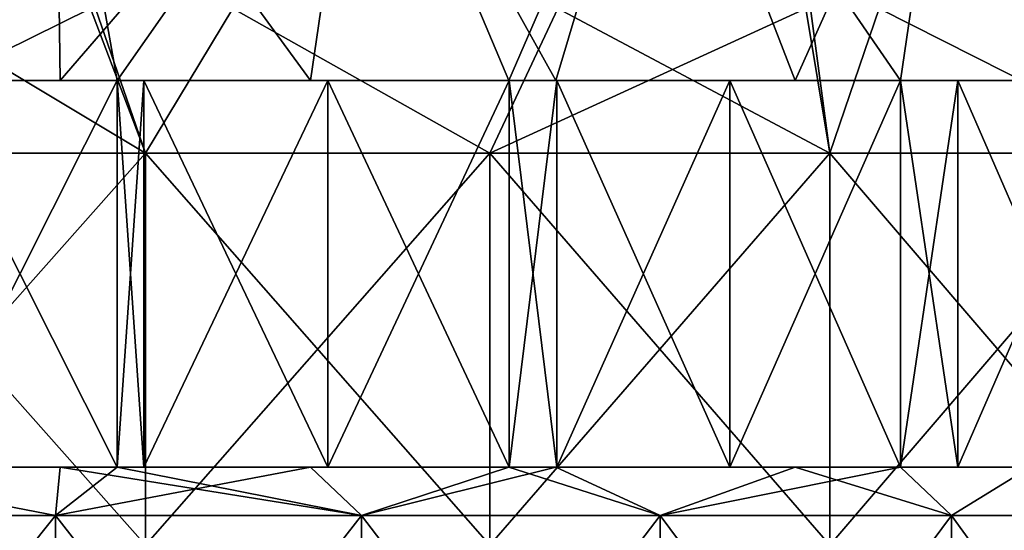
# Model space of a CAD drawing. Header units: inches. Extents: x -3.56 to 3.56, y -0.38 to 0.62.
# Tile 208 of 256: x 1.62 to 1.82, y 0.39 to 0.5. Entities that reach past the tile are written whole.
import ezdxf

# ---------------------------------------------------------------- set-up
doc = ezdxf.new("R2010")
doc.units = ezdxf.units.IN
doc.header["$LTSCALE"] = 65.185185
doc.header["$MEASUREMENT"] = 0
for name, color, linetype in [('12', 7, 'CONTINUOUS'), ('13', 7, 'CONTINUOUS'), ('14', 7, 'CONTINUOUS'), ('15', 7, 'CONTINUOUS'), ('2', 7, 'CONTINUOUS'), ('3', 7, 'CONTINUOUS'), ('4', 7, 'CONTINUOUS')]:
    doc.layers.add(name, color=color, linetype=linetype)

msp = doc.modelspace()

# ---------------------------------------------------------------- linework, layer by layer
at = {"layer": '12', "color": 13, "linetype": 'Continuous', "true_color": 0xd67263}
for points in [[(1.56333, 0.40625, -2.18599), (1.6434, 0.40625, -2.21862), (1.56324, 0.40625, -2.2308), (1.56333, 0.40625, -2.18599)], [(1.56333, 0.40625, 2.18599), (1.56324, 0.40625, 2.2308), (1.6434, 0.40625, 2.21862), (1.56333, 0.40625, 2.18599)], [(1.6434, 0.40625, -2.21862), (1.6036, 0.40625, -2.24754), (1.56324, 0.40625, -2.2308), (1.6434, 0.40625, -2.21862)], [(1.56324, 0.40625, 2.2308), (1.6036, 0.40625, 2.24754), (1.6434, 0.40625, 2.21862), (1.56324, 0.40625, 2.2308)], [(1.56333, 0.40625, -2.18599), (1.57961, 0.40625, -2.17425), (1.6434, 0.40625, -2.21862), (1.56333, 0.40625, -2.18599)], [(1.57961, 0.40625, 2.17425), (1.56333, 0.40625, 2.18599), (1.64332, 0.40625, 2.17243), (1.57961, 0.40625, 2.17425)], [(1.64332, 0.40625, 2.17243), (1.56333, 0.40625, 2.18599), (1.6434, 0.40625, 2.21862), (1.64332, 0.40625, 2.17243)], [(1.57961, 0.40625, -2.17425), (1.63177, 0.40625, -2.13538), (1.64332, 0.40625, -2.17243), (1.57961, 0.40625, -2.17425)], [(1.57961, 0.40625, -2.17425), (1.64332, 0.40625, -2.17243), (1.6434, 0.40625, -2.21862), (1.57961, 0.40625, -2.17425)], [(1.63177, 0.40625, 2.13538), (1.57961, 0.40625, 2.17425), (1.64332, 0.40625, 2.17243), (1.63177, 0.40625, 2.13538)], [(1.63177, 0.40625, -2.13538), (1.64341, 0.40625, -2.12644), (1.64332, 0.40625, -2.17243), (1.63177, 0.40625, -2.13538)], [(1.64341, 0.40625, 2.12644), (1.63177, 0.40625, 2.13538), (1.64332, 0.40625, 2.17243), (1.64341, 0.40625, 2.12644)], [(1.64341, 0.40625, -2.12644), (1.72355, 0.40625, -2.15697), (1.64332, 0.40625, -2.17243), (1.64341, 0.40625, -2.12644)], [(1.64341, 0.40625, 2.12644), (1.64332, 0.40625, 2.17243), (1.72355, 0.40625, 2.15697), (1.64341, 0.40625, 2.12644)], [(1.72355, 0.40625, -2.15697), (1.68649, 0.40625, -2.18606), (1.64332, 0.40625, -2.17243), (1.72355, 0.40625, -2.15697)], [(1.64332, 0.40625, -2.17243), (1.68649, 0.40625, -2.18606), (1.64886, 0.40625, -2.21456), (1.64332, 0.40625, -2.17243)], [(1.6434, 0.40625, -2.21862), (1.64332, 0.40625, -2.17243), (1.64886, 0.40625, -2.21456), (1.6434, 0.40625, -2.21862)], [(1.64332, 0.40625, 2.17243), (1.6434, 0.40625, 2.21862), (1.68649, 0.40625, 2.18606), (1.64332, 0.40625, 2.17243)], [(1.72355, 0.40625, 2.15697), (1.64332, 0.40625, 2.17243), (1.68649, 0.40625, 2.18606), (1.72355, 0.40625, 2.15697)], [(1.6434, 0.40625, 2.21862), (1.64886, 0.40625, 2.21456), (1.68649, 0.40625, 2.18606), (1.6434, 0.40625, 2.21862)], [(1.64341, 0.40625, -2.12644), (1.68296, 0.40625, -2.09529), (1.7234, 0.40625, -2.10941), (1.64341, 0.40625, -2.12644)], [(1.64341, 0.40625, -2.12644), (1.7234, 0.40625, -2.10941), (1.72355, 0.40625, -2.15697), (1.64341, 0.40625, -2.12644)], [(1.68296, 0.40625, 2.09529), (1.64341, 0.40625, 2.12644), (1.7234, 0.40625, 2.10941), (1.68296, 0.40625, 2.09529)], [(1.7234, 0.40625, 2.10941), (1.64341, 0.40625, 2.12644), (1.72355, 0.40625, 2.15697), (1.7234, 0.40625, 2.10941)], [(1.68296, 0.40625, -2.09529), (1.72349, 0.40625, -2.06209), (1.7234, 0.40625, -2.10941), (1.68296, 0.40625, -2.09529)], [(1.72349, 0.40625, 2.06209), (1.68296, 0.40625, 2.09529), (1.7234, 0.40625, 2.10941), (1.72349, 0.40625, 2.06209)], [(1.72349, 0.40625, -2.06209), (1.80363, 0.40625, -2.09044), (1.7234, 0.40625, -2.10941), (1.72349, 0.40625, -2.06209)], [(1.72349, 0.40625, 2.06209), (1.7234, 0.40625, 2.10941), (1.80363, 0.40625, 2.09044), (1.72349, 0.40625, 2.06209)], [(1.80363, 0.40625, -2.09044), (1.7687, 0.40625, -2.12009), (1.7234, 0.40625, -2.10941), (1.80363, 0.40625, -2.09044)], [(1.7234, 0.40625, -2.10941), (1.7687, 0.40625, -2.12009), (1.73335, 0.40625, -2.1491), (1.7234, 0.40625, -2.10941)], [(1.72355, 0.40625, -2.15697), (1.7234, 0.40625, -2.10941), (1.73335, 0.40625, -2.1491), (1.72355, 0.40625, -2.15697)], [(1.7234, 0.40625, 2.10941), (1.72355, 0.40625, 2.15697), (1.7687, 0.40625, 2.12009), (1.7234, 0.40625, 2.10941)], [(1.80363, 0.40625, 2.09044), (1.7234, 0.40625, 2.10941), (1.7687, 0.40625, 2.12009), (1.80363, 0.40625, 2.09044)], [(1.72349, 0.40625, -2.06209), (1.73308, 0.40625, -2.05404), (1.80363, 0.40625, -2.09044), (1.72349, 0.40625, -2.06209)], [(1.73308, 0.40625, 2.05404), (1.72349, 0.40625, 2.06209), (1.80348, 0.40625, 2.04124), (1.73308, 0.40625, 2.05404)], [(1.80348, 0.40625, 2.04124), (1.72349, 0.40625, 2.06209), (1.80363, 0.40625, 2.09044), (1.80348, 0.40625, 2.04124)], [(1.72355, 0.40625, 2.15697), (1.73335, 0.40625, 2.1491), (1.7687, 0.40625, 2.12009), (1.72355, 0.40625, 2.15697)], [(1.73308, 0.40625, -2.05404), (1.78208, 0.40625, -2.01167), (1.80348, 0.40625, -2.04124), (1.73308, 0.40625, -2.05404)], [(1.73308, 0.40625, -2.05404), (1.80348, 0.40625, -2.04124), (1.80363, 0.40625, -2.09044), (1.73308, 0.40625, -2.05404)], [(1.78208, 0.40625, 2.01167), (1.73308, 0.40625, 2.05404), (1.80348, 0.40625, 2.04124), (1.78208, 0.40625, 2.01167)], [(1.78208, 0.40625, -2.01167), (1.8036, 0.40625, -1.9924), (1.80348, 0.40625, -2.04124), (1.78208, 0.40625, -2.01167)], [(1.8036, 0.40625, 1.9924), (1.78208, 0.40625, 2.01167), (1.80348, 0.40625, 2.04124), (1.8036, 0.40625, 1.9924)], [(1.8036, 0.40625, -1.9924), (1.88373, 0.40625, -2.01854), (1.80348, 0.40625, -2.04124), (1.8036, 0.40625, -1.9924)], [(1.8036, 0.40625, 1.9924), (1.80348, 0.40625, 2.04124), (1.88373, 0.40625, 2.01854), (1.8036, 0.40625, 1.9924)], [(1.88373, 0.40625, -2.01854), (1.84976, 0.40625, -2.04972), (1.80348, 0.40625, -2.04124), (1.88373, 0.40625, -2.01854)], [(1.80348, 0.40625, -2.04124), (1.84976, 0.40625, -2.04972), (1.8153, 0.40625, -2.08031), (1.80348, 0.40625, -2.04124)], [(1.80363, 0.40625, -2.09044), (1.80348, 0.40625, -2.04124), (1.8153, 0.40625, -2.08031), (1.80363, 0.40625, -2.09044)], [(1.80348, 0.40625, 2.04124), (1.80363, 0.40625, 2.09044), (1.84976, 0.40625, 2.04972), (1.80348, 0.40625, 2.04124)], [(1.88373, 0.40625, 2.01854), (1.80348, 0.40625, 2.04124), (1.84976, 0.40625, 2.04972), (1.88373, 0.40625, 2.01854)], [(1.8036, 0.40625, -1.9924), (1.83013, 0.40625, -1.96805), (1.88373, 0.40625, -2.01854), (1.8036, 0.40625, -1.9924)], [(1.83013, 0.40625, 1.96805), (1.8036, 0.40625, 1.9924), (1.88356, 0.40625, 1.96759), (1.83013, 0.40625, 1.96805)], [(1.88356, 0.40625, 1.96759), (1.8036, 0.40625, 1.9924), (1.88373, 0.40625, 2.01854), (1.88356, 0.40625, 1.96759)], [(1.80363, 0.40625, 2.09044), (1.8153, 0.40625, 2.08031), (1.84976, 0.40625, 2.04972), (1.80363, 0.40625, 2.09044)]]:
    msp.add_3dface(points, dxfattribs=at)
at = {"layer": '13', "color": 13, "linetype": 'Continuous', "true_color": 0xd67263}
for points in [[(1.6434, 0.48525, -2.21862), (1.56333, 0.48525, -2.18599), (1.56324, 0.48525, -2.2308), (1.6434, 0.48525, -2.21862)], [(1.56324, 0.48525, 2.2308), (1.56333, 0.48525, 2.18599), (1.6434, 0.48525, 2.21862), (1.56324, 0.48525, 2.2308)], [(1.6036, 0.48525, -2.24754), (1.6434, 0.48525, -2.21862), (1.56324, 0.48525, -2.2308), (1.6036, 0.48525, -2.24754)], [(1.6036, 0.48525, 2.24754), (1.56324, 0.48525, 2.2308), (1.6434, 0.48525, 2.21862), (1.6036, 0.48525, 2.24754)], [(1.57961, 0.48525, -2.17425), (1.56333, 0.48525, -2.18599), (1.64332, 0.48525, -2.17243), (1.57961, 0.48525, -2.17425)], [(1.56333, 0.48525, -2.18599), (1.6434, 0.48525, -2.21862), (1.64332, 0.48525, -2.17243), (1.56333, 0.48525, -2.18599)], [(1.56333, 0.48525, 2.18599), (1.57961, 0.48525, 2.17425), (1.6434, 0.48525, 2.21862), (1.56333, 0.48525, 2.18599)], [(1.63177, 0.48525, -2.13538), (1.57961, 0.48525, -2.17425), (1.64332, 0.48525, -2.17243), (1.63177, 0.48525, -2.13538)], [(1.57961, 0.48525, 2.17425), (1.63177, 0.48525, 2.13538), (1.64332, 0.48525, 2.17243), (1.57961, 0.48525, 2.17425)], [(1.6434, 0.48525, 2.21862), (1.57961, 0.48525, 2.17425), (1.64332, 0.48525, 2.17243), (1.6434, 0.48525, 2.21862)], [(1.64341, 0.48525, -2.12644), (1.63177, 0.48525, -2.13538), (1.64332, 0.48525, -2.17243), (1.64341, 0.48525, -2.12644)], [(1.63177, 0.48525, 2.13538), (1.64341, 0.48525, 2.12644), (1.64332, 0.48525, 2.17243), (1.63177, 0.48525, 2.13538)], [(1.72355, 0.48525, -2.15697), (1.64341, 0.48525, -2.12644), (1.64332, 0.48525, -2.17243), (1.72355, 0.48525, -2.15697)], [(1.64332, 0.48525, 2.17243), (1.64341, 0.48525, 2.12644), (1.72355, 0.48525, 2.15697), (1.64332, 0.48525, 2.17243)], [(1.68649, 0.48525, -2.18606), (1.72355, 0.48525, -2.15697), (1.64332, 0.48525, -2.17243), (1.68649, 0.48525, -2.18606)], [(1.6434, 0.48525, -2.21862), (1.68649, 0.48525, -2.18606), (1.64332, 0.48525, -2.17243), (1.6434, 0.48525, -2.21862)], [(1.6434, 0.48525, 2.21862), (1.64332, 0.48525, 2.17243), (1.64886, 0.48525, 2.21456), (1.6434, 0.48525, 2.21862)], [(1.64886, 0.48525, 2.21456), (1.64332, 0.48525, 2.17243), (1.68649, 0.48525, 2.18606), (1.64886, 0.48525, 2.21456)], [(1.68649, 0.48525, 2.18606), (1.64332, 0.48525, 2.17243), (1.72355, 0.48525, 2.15697), (1.68649, 0.48525, 2.18606)], [(1.64886, 0.48525, -2.21456), (1.68649, 0.48525, -2.18606), (1.6434, 0.48525, -2.21862), (1.64886, 0.48525, -2.21456)], [(1.68296, 0.48525, -2.09529), (1.64341, 0.48525, -2.12644), (1.7234, 0.48525, -2.10941), (1.68296, 0.48525, -2.09529)], [(1.64341, 0.48525, -2.12644), (1.72355, 0.48525, -2.15697), (1.7234, 0.48525, -2.10941), (1.64341, 0.48525, -2.12644)], [(1.64341, 0.48525, 2.12644), (1.68296, 0.48525, 2.09529), (1.7234, 0.48525, 2.10941), (1.64341, 0.48525, 2.12644)], [(1.72355, 0.48525, 2.15697), (1.64341, 0.48525, 2.12644), (1.7234, 0.48525, 2.10941), (1.72355, 0.48525, 2.15697)], [(1.72349, 0.48525, -2.06209), (1.68296, 0.48525, -2.09529), (1.7234, 0.48525, -2.10941), (1.72349, 0.48525, -2.06209)], [(1.68296, 0.48525, 2.09529), (1.72349, 0.48525, 2.06209), (1.7234, 0.48525, 2.10941), (1.68296, 0.48525, 2.09529)], [(1.80363, 0.48525, -2.09044), (1.72349, 0.48525, -2.06209), (1.7234, 0.48525, -2.10941), (1.80363, 0.48525, -2.09044)], [(1.7234, 0.48525, 2.10941), (1.72349, 0.48525, 2.06209), (1.80363, 0.48525, 2.09044), (1.7234, 0.48525, 2.10941)], [(1.7687, 0.48525, -2.12009), (1.80363, 0.48525, -2.09044), (1.7234, 0.48525, -2.10941), (1.7687, 0.48525, -2.12009)], [(1.72355, 0.48525, -2.15697), (1.7687, 0.48525, -2.12009), (1.7234, 0.48525, -2.10941), (1.72355, 0.48525, -2.15697)], [(1.72355, 0.48525, 2.15697), (1.7234, 0.48525, 2.10941), (1.73335, 0.48525, 2.1491), (1.72355, 0.48525, 2.15697)], [(1.73335, 0.48525, 2.1491), (1.7234, 0.48525, 2.10941), (1.7687, 0.48525, 2.12009), (1.73335, 0.48525, 2.1491)], [(1.7687, 0.48525, 2.12009), (1.7234, 0.48525, 2.10941), (1.80363, 0.48525, 2.09044), (1.7687, 0.48525, 2.12009)], [(1.73308, 0.48525, -2.05404), (1.72349, 0.48525, -2.06209), (1.80348, 0.48525, -2.04124), (1.73308, 0.48525, -2.05404)], [(1.72349, 0.48525, -2.06209), (1.80363, 0.48525, -2.09044), (1.80348, 0.48525, -2.04124), (1.72349, 0.48525, -2.06209)], [(1.72349, 0.48525, 2.06209), (1.73308, 0.48525, 2.05404), (1.80363, 0.48525, 2.09044), (1.72349, 0.48525, 2.06209)], [(1.73335, 0.48525, -2.1491), (1.7687, 0.48525, -2.12009), (1.72355, 0.48525, -2.15697), (1.73335, 0.48525, -2.1491)], [(1.78208, 0.48525, -2.01167), (1.73308, 0.48525, -2.05404), (1.80348, 0.48525, -2.04124), (1.78208, 0.48525, -2.01167)], [(1.73308, 0.48525, 2.05404), (1.78208, 0.48525, 2.01167), (1.80348, 0.48525, 2.04124), (1.73308, 0.48525, 2.05404)], [(1.80363, 0.48525, 2.09044), (1.73308, 0.48525, 2.05404), (1.80348, 0.48525, 2.04124), (1.80363, 0.48525, 2.09044)], [(1.8036, 0.48525, -1.9924), (1.78208, 0.48525, -2.01167), (1.80348, 0.48525, -2.04124), (1.8036, 0.48525, -1.9924)], [(1.78208, 0.48525, 2.01167), (1.8036, 0.48525, 1.9924), (1.80348, 0.48525, 2.04124), (1.78208, 0.48525, 2.01167)], [(1.88373, 0.48525, -2.01854), (1.8036, 0.48525, -1.9924), (1.80348, 0.48525, -2.04124), (1.88373, 0.48525, -2.01854)], [(1.80348, 0.48525, 2.04124), (1.8036, 0.48525, 1.9924), (1.88373, 0.48525, 2.01854), (1.80348, 0.48525, 2.04124)], [(1.84976, 0.48525, -2.04972), (1.88373, 0.48525, -2.01854), (1.80348, 0.48525, -2.04124), (1.84976, 0.48525, -2.04972)], [(1.80363, 0.48525, -2.09044), (1.84976, 0.48525, -2.04972), (1.80348, 0.48525, -2.04124), (1.80363, 0.48525, -2.09044)], [(1.80363, 0.48525, 2.09044), (1.80348, 0.48525, 2.04124), (1.8153, 0.48525, 2.08031), (1.80363, 0.48525, 2.09044)], [(1.8153, 0.48525, 2.08031), (1.80348, 0.48525, 2.04124), (1.84976, 0.48525, 2.04972), (1.8153, 0.48525, 2.08031)], [(1.84976, 0.48525, 2.04972), (1.80348, 0.48525, 2.04124), (1.88373, 0.48525, 2.01854), (1.84976, 0.48525, 2.04972)], [(1.83013, 0.48525, -1.96805), (1.8036, 0.48525, -1.9924), (1.88356, 0.48525, -1.96759), (1.83013, 0.48525, -1.96805)], [(1.8036, 0.48525, -1.9924), (1.88373, 0.48525, -2.01854), (1.88356, 0.48525, -1.96759), (1.8036, 0.48525, -1.9924)], [(1.8036, 0.48525, 1.9924), (1.83013, 0.48525, 1.96805), (1.88373, 0.48525, 2.01854), (1.8036, 0.48525, 1.9924)], [(1.8153, 0.48525, -2.08031), (1.84976, 0.48525, -2.04972), (1.80363, 0.48525, -2.09044), (1.8153, 0.48525, -2.08031)]]:
    msp.add_3dface(points, dxfattribs=at)
at = {"layer": '14', "color": 13, "linetype": 'Continuous', "true_color": 0xd67263}
for points in [[(1.6036, 0.40625, -2.24754), (1.6434, 0.40625, -2.21862), (1.6036, 0.48525, -2.24754), (1.6036, 0.40625, -2.24754)], [(1.6434, 0.40625, -2.21862), (1.6434, 0.48525, -2.21862), (1.6036, 0.48525, -2.24754), (1.6434, 0.40625, -2.21862)], [(1.6434, 0.40625, -2.21862), (1.64886, 0.40625, -2.21456), (1.6434, 0.48525, -2.21862), (1.6434, 0.40625, -2.21862)], [(1.64886, 0.40625, -2.21456), (1.64886, 0.48525, -2.21456), (1.6434, 0.48525, -2.21862), (1.64886, 0.40625, -2.21456)], [(1.64886, 0.40625, -2.21456), (1.68649, 0.40625, -2.18606), (1.64886, 0.48525, -2.21456), (1.64886, 0.40625, -2.21456)], [(1.68649, 0.40625, -2.18606), (1.68649, 0.48525, -2.18606), (1.64886, 0.48525, -2.21456), (1.68649, 0.40625, -2.18606)], [(1.68649, 0.40625, -2.18606), (1.72355, 0.40625, -2.15697), (1.68649, 0.48525, -2.18606), (1.68649, 0.40625, -2.18606)], [(1.72355, 0.40625, -2.15697), (1.72355, 0.48525, -2.15697), (1.68649, 0.48525, -2.18606), (1.72355, 0.40625, -2.15697)], [(1.72355, 0.40625, -2.15697), (1.73335, 0.40625, -2.1491), (1.72355, 0.48525, -2.15697), (1.72355, 0.40625, -2.15697)], [(1.73335, 0.40625, -2.1491), (1.73335, 0.48525, -2.1491), (1.72355, 0.48525, -2.15697), (1.73335, 0.40625, -2.1491)], [(1.73335, 0.40625, -2.1491), (1.7687, 0.40625, -2.12009), (1.73335, 0.48525, -2.1491), (1.73335, 0.40625, -2.1491)], [(1.7687, 0.40625, -2.12009), (1.7687, 0.48525, -2.12009), (1.73335, 0.48525, -2.1491), (1.7687, 0.40625, -2.12009)], [(1.7687, 0.40625, -2.12009), (1.80363, 0.40625, -2.09044), (1.7687, 0.48525, -2.12009), (1.7687, 0.40625, -2.12009)], [(1.80363, 0.40625, -2.09044), (1.80363, 0.48525, -2.09044), (1.7687, 0.48525, -2.12009), (1.80363, 0.40625, -2.09044)], [(1.80363, 0.40625, -2.09044), (1.8153, 0.40625, -2.08031), (1.80363, 0.48525, -2.09044), (1.80363, 0.40625, -2.09044)], [(1.8153, 0.40625, -2.08031), (1.8153, 0.48525, -2.08031), (1.80363, 0.48525, -2.09044), (1.8153, 0.40625, -2.08031)], [(1.8153, 0.40625, -2.08031), (1.84976, 0.40625, -2.04972), (1.8153, 0.48525, -2.08031), (1.8153, 0.40625, -2.08031)], [(1.84976, 0.40625, -2.04972), (1.84976, 0.48525, -2.04972), (1.8153, 0.48525, -2.08031), (1.84976, 0.40625, -2.04972)]]:
    msp.add_3dface(points, dxfattribs=at)
at = {"layer": '15', "color": 13, "linetype": 'Continuous', "true_color": 0xd67263}
for points in [[(1.6434, 0.40625, 2.21862), (1.6036, 0.40625, 2.24754), (1.6434, 0.48525, 2.21862), (1.6434, 0.40625, 2.21862)], [(1.6036, 0.40625, 2.24754), (1.6036, 0.48525, 2.24754), (1.6434, 0.48525, 2.21862), (1.6036, 0.40625, 2.24754)], [(1.64886, 0.40625, 2.21456), (1.6434, 0.40625, 2.21862), (1.64886, 0.48525, 2.21456), (1.64886, 0.40625, 2.21456)], [(1.6434, 0.40625, 2.21862), (1.6434, 0.48525, 2.21862), (1.64886, 0.48525, 2.21456), (1.6434, 0.40625, 2.21862)], [(1.68649, 0.40625, 2.18606), (1.64886, 0.40625, 2.21456), (1.68649, 0.48525, 2.18606), (1.68649, 0.40625, 2.18606)], [(1.64886, 0.40625, 2.21456), (1.64886, 0.48525, 2.21456), (1.68649, 0.48525, 2.18606), (1.64886, 0.40625, 2.21456)], [(1.72355, 0.40625, 2.15697), (1.68649, 0.40625, 2.18606), (1.72355, 0.48525, 2.15697), (1.72355, 0.40625, 2.15697)], [(1.68649, 0.40625, 2.18606), (1.68649, 0.48525, 2.18606), (1.72355, 0.48525, 2.15697), (1.68649, 0.40625, 2.18606)], [(1.73335, 0.40625, 2.1491), (1.72355, 0.40625, 2.15697), (1.73335, 0.48525, 2.1491), (1.73335, 0.40625, 2.1491)], [(1.72355, 0.40625, 2.15697), (1.72355, 0.48525, 2.15697), (1.73335, 0.48525, 2.1491), (1.72355, 0.40625, 2.15697)], [(1.7687, 0.40625, 2.12009), (1.73335, 0.40625, 2.1491), (1.7687, 0.48525, 2.12009), (1.7687, 0.40625, 2.12009)], [(1.73335, 0.40625, 2.1491), (1.73335, 0.48525, 2.1491), (1.7687, 0.48525, 2.12009), (1.73335, 0.40625, 2.1491)], [(1.80363, 0.40625, 2.09044), (1.7687, 0.40625, 2.12009), (1.80363, 0.48525, 2.09044), (1.80363, 0.40625, 2.09044)], [(1.7687, 0.40625, 2.12009), (1.7687, 0.48525, 2.12009), (1.80363, 0.48525, 2.09044), (1.7687, 0.40625, 2.12009)], [(1.8153, 0.40625, 2.08031), (1.80363, 0.40625, 2.09044), (1.8153, 0.48525, 2.08031), (1.8153, 0.40625, 2.08031)], [(1.80363, 0.40625, 2.09044), (1.80363, 0.48525, 2.09044), (1.8153, 0.48525, 2.08031), (1.80363, 0.40625, 2.09044)], [(1.84976, 0.40625, 2.04972), (1.8153, 0.40625, 2.08031), (1.84976, 0.48525, 2.04972), (1.84976, 0.40625, 2.04972)], [(1.8153, 0.40625, 2.08031), (1.8153, 0.48525, 2.08031), (1.84976, 0.48525, 2.04972), (1.8153, 0.40625, 2.08031)]]:
    msp.add_3dface(points, dxfattribs=at)
at = {"layer": '2', "color": 13, "linetype": 'Continuous', "true_color": 0xd67263}
for points in [[(1.59984, 0.5, -3.18305), (1.63794, 0.5, -3.16361), (1.578, 0.47038, -3.19395), (1.59984, 0.5, -3.18305)], [(1.63794, 0.5, -3.16361), (1.64923, 0.47038, -3.15776), (1.578, 0.47038, -3.19395), (1.63794, 0.5, -3.16361)], [(1.59984, 0.5, 3.18305), (1.578, 0.47038, 3.19395), (1.64923, 0.47038, 3.15776), (1.59984, 0.5, 3.18305)], [(1.63899, 0.5, 3.16307), (1.59984, 0.5, 3.18305), (1.64923, 0.47038, 3.15776), (1.63899, 0.5, 3.16307)], [(1.63794, 0.5, -3.16361), (1.66703, 0.5, -3.14837), (1.64923, 0.47038, -3.15776), (1.63794, 0.5, -3.16361)], [(1.66703, 0.5, 3.14837), (1.63899, 0.5, 3.16307), (1.64923, 0.47038, 3.15776), (1.66703, 0.5, 3.14837)], [(1.66703, 0.5, -3.14837), (1.71963, 0.47038, -3.11998), (1.64923, 0.47038, -3.15776), (1.66703, 0.5, -3.14837)], [(1.66703, 0.5, 3.14837), (1.64923, 0.47038, 3.15776), (1.71963, 0.47038, 3.11998), (1.66703, 0.5, 3.14837)], [(1.66703, 0.5, -3.14837), (1.73353, 0.5, -3.11225), (1.71963, 0.47038, -3.11998), (1.66703, 0.5, -3.14837)], [(1.73353, 0.5, 3.11225), (1.66703, 0.5, 3.14837), (1.71963, 0.47038, 3.11998), (1.73353, 0.5, 3.11225)], [(1.73353, 0.5, -3.11225), (1.78422, 0.5, -3.08347), (1.71963, 0.47038, -3.11998), (1.73353, 0.5, -3.11225)], [(1.78422, 0.5, -3.08347), (1.78917, 0.47038, -3.08063), (1.71963, 0.47038, -3.11998), (1.78422, 0.5, -3.08347)], [(1.73353, 0.5, 3.11225), (1.71963, 0.47038, 3.11998), (1.78917, 0.47038, 3.08063), (1.73353, 0.5, 3.11225)], [(1.78517, 0.5, 3.08293), (1.73353, 0.5, 3.11225), (1.78917, 0.47038, 3.08063), (1.78517, 0.5, 3.08293)], [(1.78422, 0.5, -3.08347), (1.79925, 0.5, -3.07473), (1.78917, 0.47038, -3.08063), (1.78422, 0.5, -3.08347)], [(1.79925, 0.5, 3.07473), (1.78517, 0.5, 3.08293), (1.78917, 0.47038, 3.08063), (1.79925, 0.5, 3.07473)], [(1.79925, 0.5, -3.07473), (1.8578, 0.47038, -3.03973), (1.78917, 0.47038, -3.08063), (1.79925, 0.5, -3.07473)], [(1.79925, 0.5, 3.07473), (1.78917, 0.47038, 3.08063), (1.8578, 0.47038, 3.03973), (1.79925, 0.5, 3.07473)], [(1.79925, 0.5, -3.07473), (1.86409, 0.5, -3.03587), (1.8578, 0.47038, -3.03973), (1.79925, 0.5, -3.07473)], [(1.86409, 0.5, 3.03587), (1.79925, 0.5, 3.07473), (1.8578, 0.47038, 3.03973), (1.86409, 0.5, 3.03587)], [(1.64923, 0.3903, -3.15776), (1.578, 0.3903, -3.19395), (1.64923, 0.47038, -3.15776), (1.64923, 0.3903, -3.15776)], [(1.64923, 0.47038, -3.15776), (1.578, 0.3903, -3.19395), (1.578, 0.47038, -3.19395), (1.64923, 0.47038, -3.15776)], [(1.578, 0.3903, 3.19395), (1.64923, 0.3903, 3.15776), (1.578, 0.47038, 3.19395), (1.578, 0.3903, 3.19395)], [(1.578, 0.47038, 3.19395), (1.64923, 0.3903, 3.15776), (1.64923, 0.47038, 3.15776), (1.578, 0.47038, 3.19395)], [(1.71963, 0.3903, -3.11998), (1.64923, 0.3903, -3.15776), (1.71963, 0.47038, -3.11998), (1.71963, 0.3903, -3.11998)], [(1.71963, 0.47038, -3.11998), (1.64923, 0.3903, -3.15776), (1.64923, 0.47038, -3.15776), (1.71963, 0.47038, -3.11998)], [(1.64923, 0.3903, 3.15776), (1.71963, 0.3903, 3.11998), (1.64923, 0.47038, 3.15776), (1.64923, 0.3903, 3.15776)], [(1.64923, 0.47038, 3.15776), (1.71963, 0.3903, 3.11998), (1.71963, 0.47038, 3.11998), (1.64923, 0.47038, 3.15776)], [(1.78917, 0.3903, -3.08063), (1.71963, 0.3903, -3.11998), (1.78917, 0.47038, -3.08063), (1.78917, 0.3903, -3.08063)], [(1.78917, 0.47038, -3.08063), (1.71963, 0.3903, -3.11998), (1.71963, 0.47038, -3.11998), (1.78917, 0.47038, -3.08063)], [(1.71963, 0.3903, 3.11998), (1.78917, 0.3903, 3.08063), (1.71963, 0.47038, 3.11998), (1.71963, 0.3903, 3.11998)], [(1.71963, 0.47038, 3.11998), (1.78917, 0.3903, 3.08063), (1.78917, 0.47038, 3.08063), (1.71963, 0.47038, 3.11998)], [(1.8578, 0.3903, -3.03973), (1.78917, 0.3903, -3.08063), (1.8578, 0.47038, -3.03973), (1.8578, 0.3903, -3.03973)], [(1.8578, 0.47038, -3.03973), (1.78917, 0.3903, -3.08063), (1.78917, 0.47038, -3.08063), (1.8578, 0.47038, -3.03973)], [(1.78917, 0.3903, 3.08063), (1.8578, 0.3903, 3.03973), (1.78917, 0.47038, 3.08063), (1.78917, 0.3903, 3.08063)], [(1.78917, 0.47038, 3.08063), (1.8578, 0.3903, 3.03973), (1.8578, 0.47038, 3.03973), (1.78917, 0.47038, 3.08063)]]:
    msp.add_3dface(points, dxfattribs=at)
at = {"layer": '3', "color": 13, "linetype": 'Continuous', "true_color": 0xd67263}
for points in [[(1.56676, 0.55657, -2.18356), (1.57961, 0.48525, -2.17425), (1.63078, 0.55657, -2.13617), (1.56676, 0.55657, -2.18356)], [(1.57961, 0.48525, -2.17425), (1.63177, 0.48525, -2.13538), (1.63078, 0.55657, -2.13617), (1.57961, 0.48525, -2.17425)], [(1.64341, 0.48525, -2.12644), (1.68296, 0.48525, -2.09529), (1.63078, 0.55657, -2.13617), (1.64341, 0.48525, -2.12644)], [(1.63078, 0.55657, -2.13617), (1.68296, 0.48525, -2.09529), (1.69336, 0.55657, -2.08691), (1.63078, 0.55657, -2.13617)], [(1.63177, 0.48525, -2.13538), (1.64341, 0.48525, -2.12644), (1.63078, 0.55657, -2.13617), (1.63177, 0.48525, -2.13538)], [(1.68296, 0.48525, -2.09529), (1.72349, 0.48525, -2.06209), (1.69336, 0.55657, -2.08691), (1.68296, 0.48525, -2.09529)], [(1.72349, 0.48525, -2.06209), (1.73308, 0.48525, -2.05404), (1.69336, 0.55657, -2.08691), (1.72349, 0.48525, -2.06209)], [(1.69336, 0.55657, -2.08691), (1.73308, 0.48525, -2.05404), (1.75446, 0.55657, -2.03581), (1.69336, 0.55657, -2.08691)], [(1.73308, 0.48525, -2.05404), (1.78208, 0.48525, -2.01167), (1.75446, 0.55657, -2.03581), (1.73308, 0.48525, -2.05404)], [(1.78208, 0.48525, -2.01167), (1.8036, 0.48525, -1.9924), (1.75446, 0.55657, -2.03581), (1.78208, 0.48525, -2.01167)], [(1.75446, 0.55657, -2.03581), (1.8036, 0.48525, -1.9924), (1.81402, 0.55657, -1.98293), (1.75446, 0.55657, -2.03581)], [(1.8036, 0.48525, -1.9924), (1.83013, 0.48525, -1.96805), (1.81402, 0.55657, -1.98293), (1.8036, 0.48525, -1.9924)], [(1.81402, 0.55657, -1.98293), (1.83013, 0.48525, -1.96805), (1.87198, 0.55657, -1.9283), (1.81402, 0.55657, -1.98293)], [(1.56676, 0.39641, -2.18356), (1.63078, 0.39641, -2.13617), (1.57961, 0.40625, -2.17425), (1.56676, 0.39641, -2.18356)], [(1.57961, 0.40625, -2.17425), (1.63078, 0.39641, -2.13617), (1.63177, 0.40625, -2.13538), (1.57961, 0.40625, -2.17425)], [(1.63078, 0.39641, -2.13617), (1.69336, 0.39641, -2.08691), (1.63177, 0.40625, -2.13538), (1.63078, 0.39641, -2.13617)], [(1.63177, 0.40625, -2.13538), (1.69336, 0.39641, -2.08691), (1.64341, 0.40625, -2.12644), (1.63177, 0.40625, -2.13538)], [(1.64341, 0.40625, -2.12644), (1.69336, 0.39641, -2.08691), (1.68296, 0.40625, -2.09529), (1.64341, 0.40625, -2.12644)], [(1.68296, 0.40625, -2.09529), (1.69336, 0.39641, -2.08691), (1.72349, 0.40625, -2.06209), (1.68296, 0.40625, -2.09529)], [(1.69336, 0.39641, -2.08691), (1.75446, 0.39641, -2.03581), (1.72349, 0.40625, -2.06209), (1.69336, 0.39641, -2.08691)], [(1.72349, 0.40625, -2.06209), (1.75446, 0.39641, -2.03581), (1.73308, 0.40625, -2.05404), (1.72349, 0.40625, -2.06209)], [(1.73308, 0.40625, -2.05404), (1.75446, 0.39641, -2.03581), (1.78208, 0.40625, -2.01167), (1.73308, 0.40625, -2.05404)], [(1.75446, 0.39641, -2.03581), (1.81402, 0.39641, -1.98293), (1.78208, 0.40625, -2.01167), (1.75446, 0.39641, -2.03581)], [(1.78208, 0.40625, -2.01167), (1.81402, 0.39641, -1.98293), (1.8036, 0.40625, -1.9924), (1.78208, 0.40625, -2.01167)], [(1.8036, 0.40625, -1.9924), (1.81402, 0.39641, -1.98293), (1.83013, 0.40625, -1.96805), (1.8036, 0.40625, -1.9924)], [(1.81402, 0.39641, -1.98293), (1.87198, 0.39641, -1.9283), (1.83013, 0.40625, -1.96805), (1.81402, 0.39641, -1.98293)], [(1.56676, 0.31633, -2.18356), (1.63078, 0.31633, -2.13617), (1.56676, 0.39641, -2.18356), (1.56676, 0.31633, -2.18356)], [(1.56676, 0.39641, -2.18356), (1.63078, 0.31633, -2.13617), (1.63078, 0.39641, -2.13617), (1.56676, 0.39641, -2.18356)], [(1.63078, 0.31633, -2.13617), (1.69336, 0.31633, -2.08691), (1.63078, 0.39641, -2.13617), (1.63078, 0.31633, -2.13617)], [(1.63078, 0.39641, -2.13617), (1.69336, 0.31633, -2.08691), (1.69336, 0.39641, -2.08691), (1.63078, 0.39641, -2.13617)], [(1.69336, 0.31633, -2.08691), (1.75446, 0.31633, -2.03581), (1.69336, 0.39641, -2.08691), (1.69336, 0.31633, -2.08691)], [(1.69336, 0.39641, -2.08691), (1.75446, 0.31633, -2.03581), (1.75446, 0.39641, -2.03581), (1.69336, 0.39641, -2.08691)], [(1.75446, 0.31633, -2.03581), (1.81402, 0.31633, -1.98293), (1.75446, 0.39641, -2.03581), (1.75446, 0.31633, -2.03581)], [(1.75446, 0.39641, -2.03581), (1.81402, 0.31633, -1.98293), (1.81402, 0.39641, -1.98293), (1.75446, 0.39641, -2.03581)], [(1.81402, 0.31633, -1.98293), (1.87198, 0.31633, -1.9283), (1.81402, 0.39641, -1.98293), (1.81402, 0.31633, -1.98293)], [(1.81402, 0.39641, -1.98293), (1.87198, 0.31633, -1.9283), (1.87198, 0.39641, -1.9283), (1.81402, 0.39641, -1.98293)]]:
    msp.add_3dface(points, dxfattribs=at)
at = {"layer": '4', "color": 13, "linetype": 'Continuous', "true_color": 0xd67263}
for points in [[(1.63078, 0.55657, 2.13617), (1.57961, 0.48525, 2.17425), (1.56676, 0.55657, 2.18356), (1.63078, 0.55657, 2.13617)], [(1.63177, 0.48525, 2.13538), (1.57961, 0.48525, 2.17425), (1.63078, 0.55657, 2.13617), (1.63177, 0.48525, 2.13538)], [(1.69336, 0.55657, 2.08691), (1.63177, 0.48525, 2.13538), (1.63078, 0.55657, 2.13617), (1.69336, 0.55657, 2.08691)], [(1.64341, 0.48525, 2.12644), (1.63177, 0.48525, 2.13538), (1.69336, 0.55657, 2.08691), (1.64341, 0.48525, 2.12644)], [(1.68296, 0.48525, 2.09529), (1.64341, 0.48525, 2.12644), (1.69336, 0.55657, 2.08691), (1.68296, 0.48525, 2.09529)], [(1.72349, 0.48525, 2.06209), (1.68296, 0.48525, 2.09529), (1.69336, 0.55657, 2.08691), (1.72349, 0.48525, 2.06209)], [(1.75446, 0.55657, 2.03581), (1.72349, 0.48525, 2.06209), (1.69336, 0.55657, 2.08691), (1.75446, 0.55657, 2.03581)], [(1.73308, 0.48525, 2.05404), (1.72349, 0.48525, 2.06209), (1.75446, 0.55657, 2.03581), (1.73308, 0.48525, 2.05404)], [(1.78208, 0.48525, 2.01167), (1.73308, 0.48525, 2.05404), (1.75446, 0.55657, 2.03581), (1.78208, 0.48525, 2.01167)], [(1.81402, 0.55657, 1.98293), (1.78208, 0.48525, 2.01167), (1.75446, 0.55657, 2.03581), (1.81402, 0.55657, 1.98293)], [(1.8036, 0.48525, 1.9924), (1.78208, 0.48525, 2.01167), (1.81402, 0.55657, 1.98293), (1.8036, 0.48525, 1.9924)], [(1.83013, 0.48525, 1.96805), (1.8036, 0.48525, 1.9924), (1.81402, 0.55657, 1.98293), (1.83013, 0.48525, 1.96805)], [(1.87198, 0.55657, 1.9283), (1.83013, 0.48525, 1.96805), (1.81402, 0.55657, 1.98293), (1.87198, 0.55657, 1.9283)], [(1.56676, 0.39641, 2.18356), (1.57961, 0.40625, 2.17425), (1.63078, 0.39641, 2.13617), (1.56676, 0.39641, 2.18356)], [(1.57961, 0.40625, 2.17425), (1.63177, 0.40625, 2.13538), (1.63078, 0.39641, 2.13617), (1.57961, 0.40625, 2.17425)], [(1.64341, 0.40625, 2.12644), (1.68296, 0.40625, 2.09529), (1.63078, 0.39641, 2.13617), (1.64341, 0.40625, 2.12644)], [(1.63078, 0.39641, 2.13617), (1.68296, 0.40625, 2.09529), (1.69336, 0.39641, 2.08691), (1.63078, 0.39641, 2.13617)], [(1.63177, 0.40625, 2.13538), (1.64341, 0.40625, 2.12644), (1.63078, 0.39641, 2.13617), (1.63177, 0.40625, 2.13538)], [(1.68296, 0.40625, 2.09529), (1.72349, 0.40625, 2.06209), (1.69336, 0.39641, 2.08691), (1.68296, 0.40625, 2.09529)], [(1.72349, 0.40625, 2.06209), (1.73308, 0.40625, 2.05404), (1.69336, 0.39641, 2.08691), (1.72349, 0.40625, 2.06209)], [(1.69336, 0.39641, 2.08691), (1.73308, 0.40625, 2.05404), (1.75446, 0.39641, 2.03581), (1.69336, 0.39641, 2.08691)], [(1.73308, 0.40625, 2.05404), (1.78208, 0.40625, 2.01167), (1.75446, 0.39641, 2.03581), (1.73308, 0.40625, 2.05404)], [(1.78208, 0.40625, 2.01167), (1.8036, 0.40625, 1.9924), (1.75446, 0.39641, 2.03581), (1.78208, 0.40625, 2.01167)], [(1.75446, 0.39641, 2.03581), (1.8036, 0.40625, 1.9924), (1.81402, 0.39641, 1.98293), (1.75446, 0.39641, 2.03581)], [(1.8036, 0.40625, 1.9924), (1.83013, 0.40625, 1.96805), (1.81402, 0.39641, 1.98293), (1.8036, 0.40625, 1.9924)], [(1.81402, 0.39641, 1.98293), (1.83013, 0.40625, 1.96805), (1.87198, 0.39641, 1.9283), (1.81402, 0.39641, 1.98293)], [(1.56676, 0.39641, 2.18356), (1.63078, 0.39641, 2.13617), (1.56676, 0.31633, 2.18356), (1.56676, 0.39641, 2.18356)], [(1.56676, 0.31633, 2.18356), (1.63078, 0.39641, 2.13617), (1.63078, 0.31633, 2.13617), (1.56676, 0.31633, 2.18356)], [(1.63078, 0.39641, 2.13617), (1.69336, 0.39641, 2.08691), (1.63078, 0.31633, 2.13617), (1.63078, 0.39641, 2.13617)], [(1.63078, 0.31633, 2.13617), (1.69336, 0.39641, 2.08691), (1.69336, 0.31633, 2.08691), (1.63078, 0.31633, 2.13617)], [(1.69336, 0.39641, 2.08691), (1.75446, 0.39641, 2.03581), (1.69336, 0.31633, 2.08691), (1.69336, 0.39641, 2.08691)], [(1.69336, 0.31633, 2.08691), (1.75446, 0.39641, 2.03581), (1.75446, 0.31633, 2.03581), (1.69336, 0.31633, 2.08691)], [(1.75446, 0.39641, 2.03581), (1.81402, 0.39641, 1.98293), (1.75446, 0.31633, 2.03581), (1.75446, 0.39641, 2.03581)], [(1.75446, 0.31633, 2.03581), (1.81402, 0.39641, 1.98293), (1.81402, 0.31633, 1.98293), (1.75446, 0.31633, 2.03581)], [(1.81402, 0.39641, 1.98293), (1.87198, 0.39641, 1.9283), (1.81402, 0.31633, 1.98293), (1.81402, 0.39641, 1.98293)], [(1.81402, 0.31633, 1.98293), (1.87198, 0.39641, 1.9283), (1.87198, 0.31633, 1.9283), (1.81402, 0.31633, 1.98293)]]:
    msp.add_3dface(points, dxfattribs=at)

doc.saveas('drawing.dxf')
